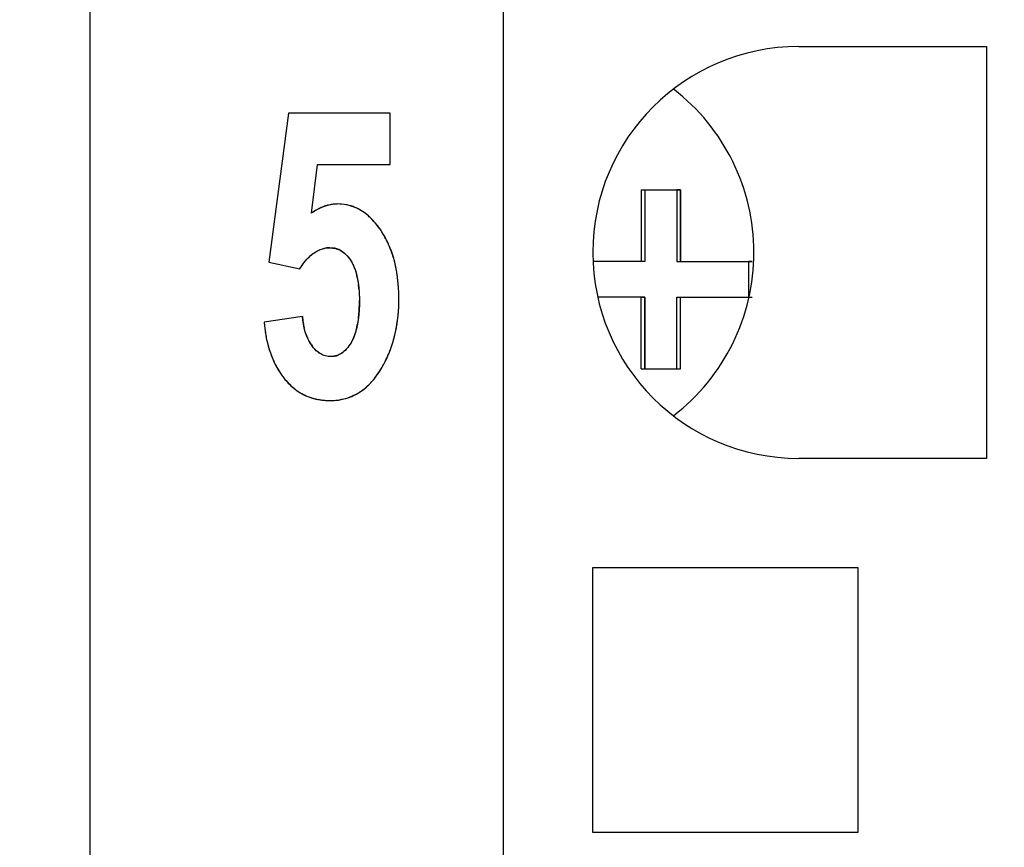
# Model space of a CAD drawing. Header units: millimetres. Extents: x 0 to 420, y 0 to 297.
# Tile 17 of 119: x 87.37 to 92.87, y 59.63 to 64.26. Entities that reach past the tile are written whole.
import ezdxf

# ---------------------------------------------------------------- set-up
doc = ezdxf.new("R2010")
doc.units = ezdxf.units.MM
doc.header["$LTSCALE"] = 23.1
doc.layers.get('0').update_dxf_attribs({"linetype": 'CONTINUOUS'})
for name, color, linetype in [('03___PRT_ALL_CURVES', 7, 'CONTINUOUS'), ('LAY0001', 7, 'CONTINUOUS'), ('PRITING', 7, 'CONTINUOUS')]:
    doc.layers.add(name, color=color, linetype=linetype)
doc.styles.get("Standard").update_dxf_attribs({"font": 'txt', "width": 0.6})
doc.dimstyles.new('DIMSTYLE_1', dxfattribs={"dimtxt": 4, "dimasz": 2.6, "dimexe": 1.2, "dimexo": 0.1, "dimgap": 1, "dimtad": 1, "dimzin": 0, "dimdsep": 46, "dimtxsty": 'Standard', "dimblk": '_FILLED', "dimblk1": '_FILLED', "dimblk2": '_FILLED', "dimcen": 0.09, "dimazin": 0, "dimtp": 0.01, "dimtm": 0.01, "dimtfac": 1, "dimtofl": 0, "dimtmove": 0, "dimatfit": 3, "dimldrblk": '_FILLED', "dimfxl": 1, "dimtolj": 1, "dimtzin": 0, "dimarcsym": 0})

# ---------------------------------------------------------------- blocks, each defined once
blk = doc.blocks.new('_FILLED')
at = {"color": 0, "linetype": 'ByBlock'}
blk.add_solid([(0, 0), (-1, 0.1923), (-1, -0.1923)], dxfattribs=at)
blk = doc.blocks.new('*D6')
at = {"color": 2, "linetype": 'Continuous', "transparency": 16777216}
for p, q in [((110.4659, 132.3081), (63.9624, 132.3081)), ((65.1624, 132.3081), (65.1624, 71.9066)), ((65.1624, 11.5052), (65.1624, 71.9066)), ((110.4659, 11.5052), (63.9624, 11.5052))]:
    blk.add_line(p, q, dxfattribs=at)
at = {"color": 2, "linetype": 'Continuous', "transparency": 16777216, "xscale": 2.6, "yscale": 2.6, "zscale": 2.6}
for p, rotation in [((65.1624, 132.3081), 90), ((65.1624, 11.5052), 270)]:
    blk.add_blockref('_FILLED', p, dxfattribs=dict(at, rotation=rotation))
at = {"color": 2, "linetype": 'Continuous', "transparency": 16777216, "insert": (60.1624, 71.9066), "char_height": 4, "width": 14.4, "attachment_point": 2, "rotation": 90, "line_spacing_factor": 0.9}
blk.add_mtext('120.80', dxfattribs=at)

msp = doc.modelspace()

# ---------------------------------------------------------------- linework, layer by layer
at = {"color": 7, "linetype": 'Continuous'}
for p, q in [((87.7624, 102.2101), (87.7624, 41.6031)), ((90.0724, 25.4566), (90.0724, 85.4566)), ((91.7224, 64.1066), (92.7724, 64.1066)), ((92.7724, 64.1066), (92.7724, 61.8066)), ((92.7724, 61.8066), (91.7224, 61.8066)), ((90.5724, 59.7166), (90.5724, 61.1966)), ((90.5724, 61.1966), (92.0524, 61.1966)), ((92.0524, 61.1966), (92.0524, 59.7166)), ((92.0524, 59.7166), (90.5724, 59.7166))]:
    msp.add_line(p, q, dxfattribs=at)
msp.add_arc((91.7224, 62.9566), 1.15, 90, 270, dxfattribs=at)
for major_axis, start_param, end_param in [((1.15, 0), 0, 0.915504), ((0, 1.15), -2.486301, -1.570796)]:
    msp.add_ellipse((90.3224, 62.9566), major_axis=major_axis, ratio=1, start_param=start_param, end_param=end_param, dxfattribs=at)
at = {"layer": '03___PRT_ALL_CURVES', "color": 4, "linetype": 'Continuous'}
for p, q in [((88.8717, 63.7348), (88.7617, 62.902)), ((89.4394, 63.7348), (88.8717, 63.7348)), ((89.4394, 63.4477), (89.4394, 63.7348)), ((89.0009, 63.176), (89.0345, 63.4477)), ((89.0345, 63.4477), (89.4394, 63.4477)), ((88.7617, 62.902), (88.9359, 62.866)), ((88.9497, 62.5997), (88.7357, 62.5681))]:
    msp.add_line(p, q, dxfattribs=at)
for centre, radius, start, end in [((89.1584, 62.9721), 0.2569, 109.3038, 115.2728), ((89.151, 62.9931), 0.2345, 103.0052, 109.2929), ((89.1481, 63.0056), 0.2217, 96.5907, 102.9906), ((89.1475, 63.0098), 0.2175, 89.9972, 96.5756), ((89.1497, 62.985), 0.2421, 73.9916, 79.4721), ((89.1494, 62.9843), 0.2429, 68.5644, 73.9827), ((89.1468, 62.9777), 0.25, 63.2724, 68.5563), ((89.1937, 62.9067), 0.3312, 120.5214, 125.6013), ((89.172, 62.9434), 0.2886, 115.2724, 120.5124), ((89.1407, 62.9656), 0.2636, 58.1545, 63.2654), ((89.1299, 62.9483), 0.2839, 53.2908, 58.1495), ((89.1135, 62.9263), 0.3114, 48.731, 53.2878), ((89.0903, 62.8999), 0.3465, 44.4908, 48.7296), ((89.0595, 62.8697), 0.3896, 40.6108, 44.4915), ((89.0201, 62.8359), 0.4416, 37.0207, 40.6113), ((88.9709, 62.7988), 0.5032, 33.7492, 37.0226), ((88.9793, 62.8041), 0.4933, 30.138, 33.7745), ((88.9622, 62.7941), 0.5131, 26.8241, 30.1377), ((88.94, 62.783), 0.5379, 23.543, 26.8221), ((88.9115, 62.7705), 0.569, 20.3255, 23.5413), ((89.1016, 62.8414), 0.1414, 89.9432, 102.4527), ((89.1037, 62.86), 0.1227, 69.0803, 79.8082), ((89.1029, 62.8584), 0.1245, 58.3149, 69.0149), ((88.8769, 62.7577), 0.6059, 17.3553, 20.326), ((88.8364, 62.7451), 0.6483, 14.4874, 17.3546), ((88.9922, 62.7728), 0.2669, 20.6708, 24.3908), ((88.7878, 62.7325), 0.6986, 11.639, 14.4857), ((88.8715, 62.7348), 0.3936, 11.9267, 14.837), ((88.7314, 62.7209), 0.7561, 9.0266, 11.6403), ((88.6688, 62.711), 0.8195, 6.5921, 9.0274), ((88.6672, 62.7017), 0.6006, 4.3252, 7.3314), ((88.5993, 62.7029), 0.8894, 4.3033, 6.5927), ((88.5208, 62.697), 0.9682, 2.0539, 4.3026), ((88.4332, 62.6939), 1.0558, 359.9853, 2.0552), ((88.4637, 62.6828), 0.8045, 355.2134, 358.4665), ((88.3041, 62.6879), 0.9642, 358.4205, 0.0165), ((88.5864, 62.6917), 0.9026, 355.8689, 357.908), ((88.5377, 62.6934), 0.9513, 357.9093, 0.0097), ((88.6046, 62.6715), 0.6631, 352.9945, 355.1733), ((88.6288, 62.6886), 0.8601, 353.7636, 355.8688), ((89.6292, 62.6492), 0.8972, 185.1886, 187.1968), ((89.4651, 62.6442), 0.5173, 184.9305, 188.7802), ((89.3668, 62.629), 0.4178, 188.781, 193.0385), ((88.8216, 62.6375), 0.4434, 346.0638, 348.8512), ((88.7001, 62.6795), 0.7882, 349.3684, 351.5957), ((88.6666, 62.6845), 0.8221, 351.596, 353.7634), ((89.5541, 62.6397), 0.8214, 187.194, 189.4815), ((89.4842, 62.628), 0.7506, 189.4806, 191.9402), ((89.2379, 62.5939), 0.2841, 198.1114, 203.7338), ((88.7543, 62.6683), 0.7329, 344.7537, 347.0852), ((88.7293, 62.6741), 0.7585, 347.0857, 349.368), ((89.4238, 62.6152), 0.6888, 191.9419, 194.403), ((89.372, 62.6019), 0.6353, 194.4025, 197.0271), ((89.2006, 62.5775), 0.2434, 203.7387, 210.0405), ((89.1774, 62.5642), 0.2167, 210.0568, 216.7218), ((89.0279, 62.5668), 0.2247, 329.4803, 333.6705), ((88.7925, 62.6572), 0.693, 339.9658, 342.3766), ((88.7753, 62.6626), 0.711, 342.3772, 344.7531), ((89.3262, 62.5879), 0.5874, 197.0262, 199.8631), ((89.2863, 62.5735), 0.5451, 199.8629, 202.8902), ((89.1087, 62.4806), 0.1057, 281.5727, 293.1074), ((88.8159, 62.6481), 0.6679, 335.0653, 337.5267), ((88.806, 62.6522), 0.6787, 337.5274, 339.9651), ((89.2536, 62.5597), 0.5095, 202.8927, 205.8951), ((89.2269, 62.5467), 0.4798, 205.895, 209.133), ((88.8628, 62.6236), 0.615, 328.974, 332.6302), ((88.8225, 62.6451), 0.6607, 332.5836, 335.0645), ((89.2052, 62.5347), 0.455, 209.1342, 212.5122), ((89.1889, 62.5243), 0.4357, 212.5148, 215.8644), ((88.9981, 62.5363), 0.4539, 320.5209, 324.9819), ((88.9389, 62.5778), 0.5262, 324.9794, 328.9749), ((89.1771, 62.5158), 0.4212, 215.8652, 219.5316), ((89.1452, 62.4893), 0.3797, 219.5142, 223.1999), ((89.124, 62.4693), 0.3505, 223.2001, 227.2207), ((89.0748, 62.4683), 0.3513, 310.347, 315.6195), ((89.0429, 62.4995), 0.3959, 315.6233, 320.5205), ((89.1083, 62.4524), 0.3275, 227.2233, 231.4725), ((89.0979, 62.4394), 0.3108, 231.4766, 235.8834), ((89.0919, 62.4306), 0.3002, 235.8883, 240.4019), ((89.0896, 62.4266), 0.2956, 240.4074, 244.9222), ((89.1134, 62.4164), 0.2864, 292.9672, 298.9215), ((89.1079, 62.4262), 0.2977, 298.9328, 304.7375), ((89.0957, 62.4437), 0.319, 304.7473, 310.3403), ((89.0901, 62.4276), 0.2967, 244.9275, 249.3322), ((89.0924, 62.4339), 0.3034, 249.3374, 253.7474), ((89.0959, 62.446), 0.316, 253.7521, 258.0709), ((89.0998, 62.4645), 0.3349, 258.0748, 262.255), ((89.1032, 62.4899), 0.3605, 262.2582, 266.2752), ((89.1053, 62.5225), 0.3931, 266.2763, 270.029), ((89.1058, 62.4692), 0.3399, 269.9558, 275.2111), ((89.1083, 62.4409), 0.3115, 275.2172, 280.8431), ((89.1117, 62.423), 0.2932, 280.8524, 286.7824), ((89.1141, 62.415), 0.2849, 286.7945, 292.9544)]:
    msp.add_arc(centre, radius, start, end, dxfattribs=at)
for points in [[(89.1939, 63.2231), (89.1789, 63.2259), (89.1634, 63.2273), (89.1475, 63.2273)], [(88.9603, 62.9008), (88.9689, 62.9119), (88.9777, 62.9218), (88.9867, 62.9306)], [(88.9867, 62.9306), (88.9956, 62.9393), (89.0046, 62.9469), (89.0138, 62.9534)], [(89.0138, 62.9534), (89.023, 62.9599), (89.0323, 62.9653), (89.0418, 62.9696)], [(89.0418, 62.9696), (89.0514, 62.974), (89.0611, 62.9773), (89.0711, 62.9795)], [(89.1017, 62.9828), (89.1098, 62.9828), (89.1177, 62.9821), (89.1254, 62.9807)], [(89.1683, 62.9643), (89.175, 62.9602), (89.1814, 62.9554), (89.1876, 62.9499)], [(89.1876, 62.9499), (89.1938, 62.9444), (89.1997, 62.9382), (89.2053, 62.9314)], [(89.2053, 62.9314), (89.211, 62.9245), (89.2165, 62.9169), (89.2216, 62.9086)], [(88.9359, 62.866), (88.9439, 62.8786), (88.952, 62.8903), (88.9603, 62.9008)], [(89.2216, 62.9086), (89.2266, 62.9007), (89.2311, 62.8921), (89.2353, 62.883)], [(89.2419, 62.867), (89.2456, 62.8571), (89.249, 62.8467), (89.2519, 62.8356)], [(89.2565, 62.8162), (89.2591, 62.8042), (89.2612, 62.7916), (89.2629, 62.7783)], [(89.2661, 62.747), (89.2675, 62.7285), (89.2682, 62.7089), (89.2682, 62.6881)], [(89.2628, 62.5906), (89.2611, 62.577), (89.259, 62.5641), (89.2566, 62.5518)], [(88.9678, 62.5056), (88.9648, 62.5149), (88.9621, 62.5246), (88.9597, 62.5347)], [(89.2519, 62.5307), (89.2483, 62.5161), (89.244, 62.5024), (89.2392, 62.4899)], [(89.2214, 62.4527), (89.2136, 62.4395), (89.2054, 62.4281), (89.1968, 62.4183)], [(89.2392, 62.4899), (89.2361, 62.4818), (89.2328, 62.4743), (89.2292, 62.4671)], [(89.0197, 62.4157), (89.0142, 62.4214), (89.0089, 62.4277), (89.0037, 62.4347)], [(89.0523, 62.3896), (89.0409, 62.3961), (89.0301, 62.4048), (89.0197, 62.4157)], [(89.0791, 62.3786), (89.0699, 62.381), (89.0609, 62.3847), (89.0523, 62.3896)], [(89.1697, 62.3941), (89.1634, 62.3898), (89.1569, 62.3863), (89.1502, 62.3834)], [(89.1968, 62.4183), (89.1882, 62.4086), (89.1791, 62.4005), (89.1697, 62.3941)], [(89.1078, 62.3749), (89.0979, 62.3749), (89.0884, 62.3761), (89.0791, 62.3786)], [(89.13, 62.3771), (89.1228, 62.3756), (89.1154, 62.3749), (89.1078, 62.3749)]]:
    msp.add_open_spline(points, degree=3, dxfattribs=at)
at = {"layer": 'LAY0001', "color": 7, "linetype": 'Continuous'}
for p, q in [((90.8624, 63.3066), (90.8624, 62.9066)), ((90.8624, 63.3066), (91.0624, 63.3066)), ((91.0624, 63.3066), (91.0624, 62.9066)), ((90.8624, 62.9066), (90.5724, 62.9066)), ((91.0624, 62.9066), (91.4624, 62.9066)), ((90.8624, 62.7066), (90.6011, 62.7066)), ((90.8624, 62.3066), (90.8624, 62.7066)), ((91.0624, 62.3066), (91.0624, 62.7066)), ((91.0624, 62.7066), (91.4624, 62.7066)), ((90.8624, 62.3066), (91.0624, 62.3066))]:
    msp.add_line(p, q, dxfattribs=at)
at = {"layer": 'PRITING', "color": 4, "linetype": 'Continuous'}
for p, q in [((88.8717, 63.7348), (88.7617, 62.902)), ((89.4394, 63.7348), (88.8717, 63.7348)), ((89.4394, 63.4477), (89.4394, 63.7348)), ((89.0009, 63.176), (89.0345, 63.4477)), ((89.0345, 63.4477), (89.4394, 63.4477)), ((88.7617, 62.902), (88.9359, 62.866)), ((88.9497, 62.5997), (88.7357, 62.5681))]:
    msp.add_line(p, q, dxfattribs=at)
at = {"layer": 'PRITING', "color": 7, "linetype": 'Continuous'}
for p, q in [((90.8425, 63.3066), (90.8425, 62.9066)), ((90.8425, 63.3066), (91.0425, 63.3066)), ((90.8624, 63.3066), (90.8624, 62.9066)), ((91.0425, 63.3066), (91.0425, 62.9066)), ((91.0624, 63.3066), (91.0425, 63.3066)), ((91.0624, 62.9066), (91.0624, 63.3066)), ((90.8425, 62.9066), (90.5724, 62.9066)), ((90.8624, 62.9066), (90.8425, 62.9066)), ((91.0425, 62.9066), (91.4425, 62.9066)), ((91.4425, 62.9066), (91.4425, 62.7066)), ((91.4624, 62.9066), (91.4425, 62.9066)), ((90.8425, 62.7066), (90.6011, 62.7066)), ((90.8425, 62.3066), (90.8425, 62.7066)), ((90.8425, 62.7066), (90.8624, 62.7066)), ((90.8624, 62.7066), (90.8624, 62.3066)), ((91.0425, 62.3066), (91.0425, 62.7066)), ((91.0425, 62.7066), (91.4425, 62.7066)), ((91.0624, 62.3066), (91.0624, 62.7066)), ((91.4425, 62.7066), (91.4624, 62.7066)), ((90.8425, 62.3066), (91.0425, 62.3066)), ((91.0425, 62.3066), (91.0624, 62.3066))]:
    msp.add_line(p, q, dxfattribs=at)
at = {"layer": 'PRITING', "color": 4, "linetype": 'Continuous'}
for centre, radius, start, end in [((89.1584, 62.9721), 0.2569, 109.3038, 115.2728), ((89.151, 62.9931), 0.2345, 103.0052, 109.2929), ((89.1481, 63.0056), 0.2217, 96.5907, 102.9906), ((89.1475, 63.0098), 0.2175, 89.9972, 96.5756), ((89.1497, 62.985), 0.2421, 73.9916, 79.4721), ((89.1494, 62.9843), 0.2429, 68.5644, 73.9827), ((89.1468, 62.9777), 0.25, 63.2724, 68.5563), ((89.1937, 62.9067), 0.3312, 120.5214, 125.6013), ((89.172, 62.9434), 0.2886, 115.2724, 120.5124), ((89.1407, 62.9656), 0.2636, 58.1545, 63.2654), ((89.1299, 62.9483), 0.2839, 53.2908, 58.1495), ((89.1135, 62.9263), 0.3114, 48.731, 53.2878), ((89.0903, 62.8999), 0.3465, 44.4908, 48.7296), ((89.0595, 62.8697), 0.3896, 40.6108, 44.4915), ((89.0201, 62.8359), 0.4416, 37.0207, 40.6113), ((88.9709, 62.7988), 0.5032, 33.7492, 37.0226), ((88.9793, 62.8041), 0.4933, 30.138, 33.7745), ((88.9622, 62.7941), 0.5131, 26.8241, 30.1377), ((88.94, 62.783), 0.5379, 23.543, 26.8221), ((88.9115, 62.7705), 0.569, 20.3255, 23.5413), ((89.1016, 62.8414), 0.1414, 89.9432, 102.4527), ((89.1037, 62.86), 0.1227, 69.0803, 79.8082), ((89.1029, 62.8584), 0.1245, 58.3149, 69.0149), ((88.8769, 62.7577), 0.6059, 17.3553, 20.326), ((88.8364, 62.7451), 0.6483, 14.4874, 17.3546), ((88.9922, 62.7728), 0.2669, 20.6708, 24.3908), ((88.7878, 62.7325), 0.6986, 11.639, 14.4857), ((88.8715, 62.7348), 0.3936, 11.9267, 14.837), ((88.7314, 62.7209), 0.7561, 9.0266, 11.6403), ((88.6688, 62.711), 0.8195, 6.5921, 9.0274), ((88.6672, 62.7017), 0.6006, 4.3252, 7.3314), ((88.5993, 62.7029), 0.8894, 4.3033, 6.5927), ((88.5208, 62.697), 0.9682, 2.0539, 4.3026), ((88.4332, 62.6939), 1.0558, 359.9853, 2.0552), ((88.4637, 62.6828), 0.8045, 355.2134, 358.4665), ((88.3041, 62.6879), 0.9642, 358.4205, 0.0165), ((88.5864, 62.6917), 0.9026, 355.8689, 357.908), ((88.5377, 62.6934), 0.9513, 357.9093, 0.0097), ((88.6046, 62.6715), 0.6631, 352.9945, 355.1733), ((88.6288, 62.6886), 0.8601, 353.7636, 355.8688), ((89.6292, 62.6492), 0.8972, 185.1886, 187.1968), ((89.4651, 62.6442), 0.5173, 184.9305, 188.7802), ((89.3668, 62.629), 0.4178, 188.781, 193.0385), ((88.8216, 62.6375), 0.4434, 346.0638, 348.8512), ((88.7001, 62.6795), 0.7882, 349.3684, 351.5957), ((88.6666, 62.6845), 0.8221, 351.596, 353.7634), ((89.5541, 62.6397), 0.8214, 187.194, 189.4815), ((89.4842, 62.628), 0.7506, 189.4806, 191.9402), ((89.2379, 62.5939), 0.2841, 198.1114, 203.7338), ((88.7543, 62.6683), 0.7329, 344.7537, 347.0852), ((88.7293, 62.6741), 0.7585, 347.0857, 349.368), ((89.4238, 62.6152), 0.6888, 191.9419, 194.403), ((89.372, 62.6019), 0.6353, 194.4025, 197.0271), ((89.2006, 62.5775), 0.2434, 203.7387, 210.0405), ((89.1774, 62.5642), 0.2167, 210.0568, 216.7218), ((89.0279, 62.5668), 0.2247, 329.4803, 333.6705), ((88.7925, 62.6572), 0.693, 339.9658, 342.3766), ((88.7753, 62.6626), 0.711, 342.3772, 344.7531), ((89.3262, 62.5879), 0.5874, 197.0262, 199.8631), ((89.2863, 62.5735), 0.5451, 199.8629, 202.8902), ((89.1087, 62.4806), 0.1057, 281.5727, 293.1074), ((88.8159, 62.6481), 0.6679, 335.0653, 337.5267), ((88.806, 62.6522), 0.6787, 337.5274, 339.9651), ((89.2536, 62.5597), 0.5095, 202.8927, 205.8951), ((89.2269, 62.5467), 0.4798, 205.895, 209.133), ((88.8628, 62.6236), 0.615, 328.974, 332.6302), ((88.8225, 62.6451), 0.6607, 332.5836, 335.0645), ((89.2052, 62.5347), 0.455, 209.1342, 212.5122), ((89.1889, 62.5243), 0.4357, 212.5148, 215.8644), ((88.9981, 62.5363), 0.4539, 320.5209, 324.9819), ((88.9389, 62.5778), 0.5262, 324.9794, 328.9749), ((89.1771, 62.5158), 0.4212, 215.8652, 219.5316), ((89.1452, 62.4893), 0.3797, 219.5142, 223.1999), ((89.124, 62.4693), 0.3505, 223.2001, 227.2207), ((89.0748, 62.4683), 0.3513, 310.347, 315.6195), ((89.0429, 62.4995), 0.3959, 315.6233, 320.5205), ((89.1083, 62.4524), 0.3275, 227.2233, 231.4725), ((89.0979, 62.4394), 0.3108, 231.4766, 235.8834), ((89.0919, 62.4306), 0.3002, 235.8883, 240.4019), ((89.0896, 62.4266), 0.2956, 240.4074, 244.9222), ((89.1134, 62.4164), 0.2864, 292.9672, 298.9215), ((89.1079, 62.4262), 0.2977, 298.9328, 304.7375), ((89.0957, 62.4437), 0.319, 304.7473, 310.3403), ((89.0901, 62.4276), 0.2967, 244.9275, 249.3322), ((89.0924, 62.4339), 0.3034, 249.3374, 253.7474), ((89.0959, 62.446), 0.316, 253.7521, 258.0709), ((89.0998, 62.4645), 0.3349, 258.0748, 262.255), ((89.1032, 62.4899), 0.3605, 262.2582, 266.2752), ((89.1053, 62.5225), 0.3931, 266.2763, 270.029), ((89.1058, 62.4692), 0.3399, 269.9558, 275.2111), ((89.1083, 62.4409), 0.3115, 275.2172, 280.8431), ((89.1117, 62.423), 0.2932, 280.8524, 286.7824), ((89.1141, 62.415), 0.2849, 286.7945, 292.9544)]:
    msp.add_arc(centre, radius, start, end, dxfattribs=at)
at = {"layer": 'PRITING', "color": 7, "linetype": 'Continuous'}
for centre, radius, start, end in [((88.9807, 62.8051), 0.4915, 30.2877, 33.7714), ((88.8133, 62.6494), 0.6709, 332.6162, 340.0709), ((88.8591, 62.6255), 0.6192, 329.0396, 332.6352), ((89.1761, 62.5149), 0.4198, 216.0074, 219.5257)]:
    msp.add_arc(centre, radius, start, end, dxfattribs=at)
for points in [[(89.1475, 63.2273), (89.0957, 63.2272), (89.043, 63.2061), (89.0009, 63.176)], [(89.3893, 63.0783), (89.3692, 63.1085), (89.3457, 63.137), (89.3183, 63.1608)], [(89.2216, 62.9086), (89.2495, 62.864), (89.2604, 62.8094), (89.2653, 62.7571)], [(89.2653, 62.7571), (89.2674, 62.7342), (89.2682, 62.7111), (89.2682, 62.6881)], [(89.2682, 62.6881), (89.2682, 62.6182), (89.2629, 62.5453), (89.2356, 62.4809)], [(89.444, 62.4208), (89.4754, 62.5074), (89.489, 62.6014), (89.489, 62.6936)], [(88.7357, 62.5681), (88.7405, 62.5162), (88.7495, 62.4643), (88.7649, 62.4145)], [(89.0037, 62.4347), (88.9691, 62.481), (88.9547, 62.542), (88.9497, 62.5997)], [(89.2356, 62.4809), (89.2315, 62.4712), (89.2268, 62.4617), (89.2214, 62.4527)], [(88.7649, 62.4145), (88.781, 62.3626), (88.8046, 62.312), (88.8365, 62.2681)], [(89.0521, 62.3897), (89.033, 62.4007), (89.0169, 62.417), (89.0037, 62.4347)], [(89.1078, 62.3749), (89.0886, 62.3749), (89.0688, 62.3802), (89.0521, 62.3897)], [(88.8523, 62.2477), (88.8679, 62.2287), (88.8855, 62.2111), (88.9048, 62.1958)]]:
    msp.add_open_spline(points, degree=3, dxfattribs=at)
at = {"layer": 'PRITING', "color": 4, "linetype": 'Continuous'}
for points in [[(89.1939, 63.2231), (89.1789, 63.2259), (89.1634, 63.2273), (89.1475, 63.2273)], [(88.9603, 62.9008), (88.9689, 62.9119), (88.9777, 62.9218), (88.9867, 62.9306)], [(88.9867, 62.9306), (88.9956, 62.9393), (89.0046, 62.9469), (89.0138, 62.9534)], [(89.0138, 62.9534), (89.023, 62.9599), (89.0323, 62.9653), (89.0418, 62.9696)], [(89.0418, 62.9696), (89.0514, 62.974), (89.0611, 62.9773), (89.0711, 62.9795)], [(89.1017, 62.9828), (89.1098, 62.9828), (89.1177, 62.9821), (89.1254, 62.9807)], [(89.1683, 62.9643), (89.175, 62.9602), (89.1814, 62.9554), (89.1876, 62.9499)], [(89.1876, 62.9499), (89.1938, 62.9444), (89.1997, 62.9382), (89.2053, 62.9314)], [(89.2053, 62.9314), (89.211, 62.9245), (89.2165, 62.9169), (89.2216, 62.9086)], [(88.9359, 62.866), (88.9439, 62.8786), (88.952, 62.8903), (88.9603, 62.9008)], [(89.2216, 62.9086), (89.2266, 62.9007), (89.2311, 62.8921), (89.2353, 62.883)], [(89.2419, 62.867), (89.2456, 62.8571), (89.249, 62.8467), (89.2519, 62.8356)], [(89.2565, 62.8162), (89.2591, 62.8042), (89.2612, 62.7916), (89.2629, 62.7783)], [(89.2661, 62.747), (89.2675, 62.7285), (89.2682, 62.7089), (89.2682, 62.6881)], [(89.2628, 62.5906), (89.2611, 62.577), (89.259, 62.5641), (89.2566, 62.5518)], [(88.9678, 62.5056), (88.9648, 62.5149), (88.9621, 62.5246), (88.9597, 62.5347)], [(89.2519, 62.5307), (89.2483, 62.5161), (89.244, 62.5024), (89.2392, 62.4899)], [(89.2214, 62.4527), (89.2136, 62.4395), (89.2054, 62.4281), (89.1968, 62.4183)], [(89.2392, 62.4899), (89.2361, 62.4818), (89.2328, 62.4743), (89.2292, 62.4671)], [(89.0197, 62.4157), (89.0142, 62.4214), (89.0089, 62.4277), (89.0037, 62.4347)], [(89.0523, 62.3896), (89.0409, 62.3961), (89.0301, 62.4048), (89.0197, 62.4157)], [(89.0791, 62.3786), (89.0699, 62.381), (89.0609, 62.3847), (89.0523, 62.3896)], [(89.1697, 62.3941), (89.1634, 62.3898), (89.1569, 62.3863), (89.1502, 62.3834)], [(89.1968, 62.4183), (89.1882, 62.4086), (89.1791, 62.4005), (89.1697, 62.3941)], [(89.1078, 62.3749), (89.0979, 62.3749), (89.0884, 62.3761), (89.0791, 62.3786)], [(89.13, 62.3771), (89.1228, 62.3756), (89.1154, 62.3749), (89.1078, 62.3749)]]:
    msp.add_open_spline(points, degree=3, dxfattribs=at)
at = {"layer": 'PRITING', "color": 7, "linetype": 'Continuous'}
for points, knots in [([(89.3183, 63.1608), (89.2949, 63.1813), (89.2415, 63.2158), (89.1786, 63.2273), (89.1475, 63.2273)], [0, 0, 0, 0, 0.500152, 1, 1, 1, 1]), ([(89.489, 62.6936), (89.489, 62.7864), (89.4735, 62.9132), (89.4209, 63.0261), (89.4052, 63.053)], [0, 0, 0, 0, 0.749106, 1, 1, 1, 1]), ([(88.9359, 62.866), (88.9546, 62.8958), (88.997, 62.9526), (89.067, 62.9828), (89.1017, 62.9828)], [0, 0, 0, 0, 0.503261, 1, 1, 1, 1]), ([(89.1017, 62.9828), (89.126, 62.9828), (89.1761, 62.9681), (89.2087, 62.9293), (89.2216, 62.9086)], [0, 0, 0, 0, 0.49855, 1, 1, 1, 1]), ([(89.2214, 62.4527), (89.2092, 62.4321), (89.1801, 62.3927), (89.1315, 62.3748), (89.1078, 62.3749)], [0, 0, 0, 0, 0.50261, 1, 1, 1, 1]), ([(89.1055, 62.1293), (89.1634, 62.1293), (89.2833, 62.1632), (89.3601, 62.2571), (89.3901, 62.307)], [0, 0, 0, 0, 0.498655, 1, 1, 1, 1]), ([(88.9048, 62.1958), (88.9328, 62.1737), (88.9974, 62.1388), (89.0697, 62.1293), (89.1055, 62.1293)], [0, 0, 0, 0, 0.499712, 1, 1, 1, 1])]:
    msp.add_open_spline(points, degree=3, knots=knots, dxfattribs=at)

# ---------------------------------------------------------------- dimensions: what is measured, and where the dimension line sits
at = {"color": 2, "linetype": 'Continuous'}
dim = msp.add_linear_dim(base=(65.1624, 11.5052), p1=(110.5659, 132.3081), p2=(110.5659, 11.5052), angle=270, dimstyle='DIMSTYLE_1', dxfattribs=at)
dim.commit()
dim.dimension.update_dxf_attribs({"geometry": '*D6', "text_midpoint": (65.1624, 72.2066), "dimtype": 160})

doc.saveas('drawing.dxf')
